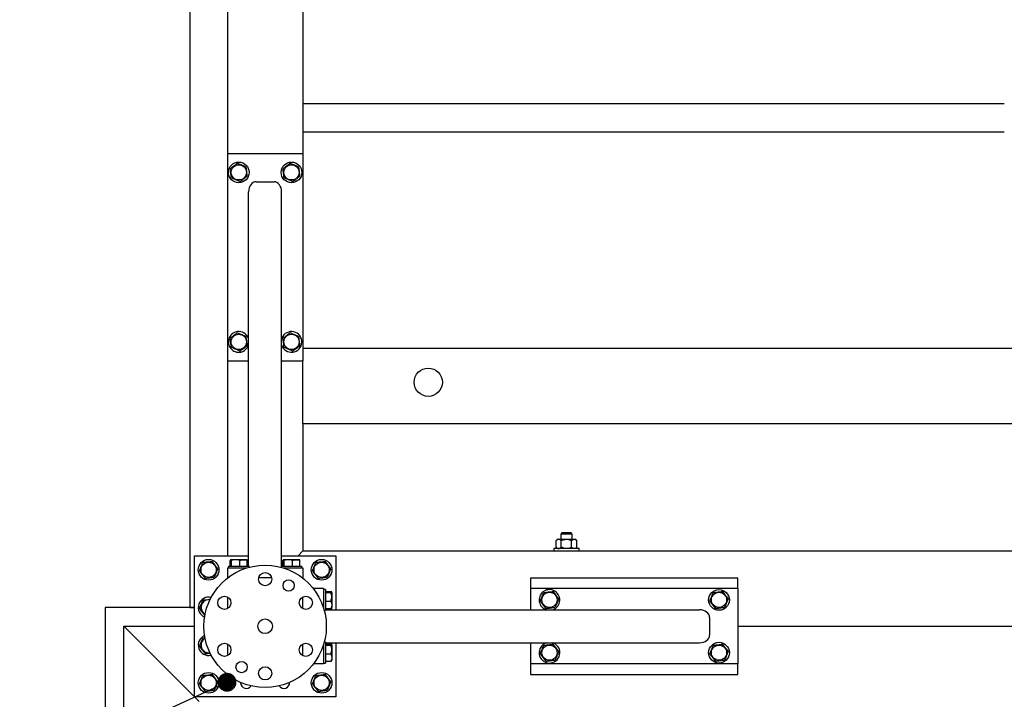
# Model space of a CAD drawing. Header units: millimetres. Extents: x 5 to 589, y 5 to 415.
# Tile 8 of 74: x 267 to 319, y 102 to 138. Entities that reach past the tile are written whole.
import ezdxf

# ---------------------------------------------------------------- set-up
doc = ezdxf.new("R2010")
doc.units = ezdxf.units.MM
doc.layers.add('NOTES', color=6, linetype='Continuous')
doc.layers.add('TRAIT-FORT', color=4, linetype='Continuous', lineweight=25)
doc.dimstyles.new('SLDDIMSTYLE4', dxfattribs={"dimtxt": 0.18, "dimasz": 1, "dimexe": 0, "dimexo": 0.0625, "dimgap": 0, "dimtad": 0, "dimtih": 1, "dimtoh": 1, "dimdec": 0, "dimrnd": 1e-09, "dimzin": 0, "dimdsep": 46, "dimtxsty": 'Standard', "dimblk1": 'DOT', "dimblk2": 'DOT', "dimsah": 1, "dimcen": 0.09, "dimadec": 0, "dimazin": 0, "dimtfac": 1, "dimtdec": 0, "dimtofl": 0, "dimtmove": 0, "dimatfit": 3, "dimldrblk": 'DOT', "dimfxl": 1, "dimfrac": 2, "dimtolj": 1, "dimtzin": 0, "dimarcsym": 0})

# ---------------------------------------------------------------- blocks, each defined once
blk = doc.blocks.new('_Dot')
at = {"color": 0, "linetype": 'ByBlock', "lineweight": -2}
blk.add_line((-0.5, 0), (-1, 0), dxfattribs=at)
at = {"color": 0, "linetype": 'ByBlock', "const_width": 0.5}
blk.add_lwpolyline([(-0.25, 0, 1), (0.25, 0, 1)], format="xyb", close=True, dxfattribs=at)

msp = doc.modelspace()

# ---------------------------------------------------------------- linework, layer by layer
at = {"layer": 'TRAIT-FORT', "color": 4, "linetype": 'Continuous', "lineweight": 25}
for p, q in [((275.721, 225.304), (275.721, 106.809)), ((277.721, 155.554), (277.721, 130.904)), ((281.721, 155.554), (281.721, 130.904)), ((281.721, 133.554), (318.971, 133.554)), ((281.721, 132.054), (318.971, 132.054)), ((277.721, 130.904), (277.721, 119.904)), ((277.721, 130.904), (281.721, 130.904)), ((281.721, 130.904), (281.721, 119.904)), ((279.246, 129.404), (280.196, 129.404)), ((278.846, 109.004), (278.846, 128.868)), ((280.596, 109.004), (280.596, 128.868)), ((280.613, 121.114), (280.596, 121.068)), ((320.721, 120.554), (281.721, 120.554)), ((277.721, 119.904), (277.721, 109.554)), ((277.721, 119.904), (278.846, 119.904)), ((280.596, 119.904), (281.721, 119.904)), ((281.721, 116.954), (281.721, 119.904)), ((281.721, 116.554), (281.721, 116.954)), ((281.721, 116.554), (281.721, 109.804)), ((320.721, 116.554), (281.721, 116.554)), ((295.246, 110.429), (295.172, 110.355)), ((295.172, 110.002), (295.172, 110.355)), ((295.246, 110.429), (295.309, 110.429)), ((295.309, 110.429), (295.721, 110.429)), ((295.496, 110.779), (295.421, 110.704)), ((295.421, 110.704), (295.421, 110.429)), ((296.021, 110.704), (295.421, 110.704)), ((295.446, 110.002), (295.446, 110.355)), ((295.496, 110.779), (295.946, 110.779)), ((295.721, 110.429), (296.132, 110.429)), ((296.021, 110.704), (295.946, 110.779)), ((295.995, 110.002), (295.995, 110.355)), ((296.021, 110.429), (296.021, 110.704)), ((296.132, 110.429), (296.196, 110.429)), ((296.269, 110.355), (296.196, 110.429)), ((296.269, 110.002), (296.269, 110.355)), ((281.471, 109.554), (281.721, 109.804)), ((281.721, 109.804), (281.471, 109.554)), ((281.721, 109.804), (320.721, 109.804)), ((295.046, 109.929), (295.046, 109.804)), ((296.396, 109.929), (295.046, 109.929)), ((295.172, 110.002), (295.246, 109.929)), ((296.196, 109.929), (296.269, 110.002)), ((296.396, 109.804), (296.396, 109.929)), ((275.971, 102.054), (275.971, 109.554)), ((275.971, 109.554), (278.846, 109.554)), ((277.869, 109.004), (277.869, 109.303)), ((277.917, 109.354), (277.892, 109.339)), ((277.917, 109.354), (278.724, 109.354)), ((277.929, 109.004), (277.929, 109.303)), ((278.381, 109.004), (278.381, 109.303)), ((278.749, 109.339), (278.724, 109.354)), ((278.773, 109.004), (278.773, 109.303)), ((280.596, 109.554), (283.471, 109.554)), ((280.669, 109.004), (280.669, 109.303)), ((280.717, 109.354), (280.692, 109.339)), ((280.717, 109.354), (281.524, 109.354)), ((280.729, 109.004), (280.729, 109.303)), ((281.181, 109.004), (281.181, 109.303)), ((281.549, 109.339), (281.524, 109.354)), ((281.573, 109.004), (281.573, 109.303)), ((283.471, 109.554), (283.471, 106.679)), ((277.721, 108.904), (278.745, 108.904)), ((277.721, 108.904), (277.721, 108.404)), ((277.771, 109.004), (277.771, 108.904)), ((277.771, 109.004), (278.871, 109.004)), ((278.871, 108.94), (278.871, 109.004)), ((280.571, 109.004), (280.571, 108.94)), ((280.571, 109.004), (281.671, 109.004)), ((280.697, 108.904), (281.721, 108.904)), ((281.671, 108.904), (281.671, 109.004)), ((281.721, 108.904), (281.721, 108.404)), ((277.721, 108.404), (277.771, 108.404)), ((277.721, 108.404), (277.721, 108.365)), ((279.385, 108.404), (280.056, 108.404)), ((281.671, 108.404), (281.721, 108.404)), ((281.721, 108.404), (281.721, 108.365)), ((304.821, 108.354), (293.821, 108.354)), ((293.821, 108.354), (293.821, 107.804)), ((304.821, 107.804), (304.821, 108.354)), ((282.321, 107.804), (282.282, 107.804)), ((282.821, 107.804), (282.321, 107.804)), ((282.321, 107.804), (282.321, 107.754)), ((282.821, 107.804), (282.821, 106.78)), ((282.921, 107.754), (282.821, 107.754)), ((282.921, 107.754), (282.921, 106.654)), ((293.821, 107.804), (293.821, 106.679)), ((304.821, 107.804), (293.821, 107.804)), ((304.821, 107.804), (304.821, 103.804)), ((277.721, 107.362), (277.721, 106.745)), ((281.721, 106.745), (281.721, 107.362)), ((282.921, 107.656), (283.22, 107.656)), ((282.921, 107.595), (283.22, 107.595)), ((283.271, 107.607), (283.256, 107.632)), ((283.271, 107.607), (283.271, 106.8)), ((275.971, 106.804), (271.221, 106.804)), ((271.221, 106.804), (271.221, 59.554)), ((275.721, 106.809), (275.971, 106.809)), ((282.921, 107.143), (283.22, 107.143)), ((282.921, 106.752), (283.22, 106.752)), ((282.921, 106.679), (302.785, 106.679)), ((283.256, 106.775), (283.271, 106.8)), ((282.857, 106.654), (282.921, 106.654)), ((303.321, 106.279), (303.321, 105.329)), ((272.221, 80.904), (272.221, 105.804)), ((272.221, 105.804), (272.621, 105.404)), ((272.221, 105.804), (275.971, 105.804)), ((272.621, 105.404), (272.221, 105.804)), ((304.821, 105.804), (332.621, 105.804)), ((272.621, 105.404), (275.821, 102.204)), ((276.425, 105.195), (276.527, 105.208)), ((277.721, 104.862), (277.721, 104.245)), ((281.721, 104.245), (281.721, 104.862)), ((282.821, 104.828), (282.821, 103.804)), ((282.921, 104.954), (282.857, 104.954)), ((282.921, 104.954), (282.921, 103.854)), ((282.921, 104.929), (302.785, 104.929)), ((282.921, 104.856), (283.22, 104.856)), ((282.921, 104.795), (283.22, 104.795)), ((283.208, 104.864), (283.159, 104.929)), ((283.208, 104.864), (283.204, 104.856)), ((283.271, 104.807), (283.256, 104.832)), ((283.271, 104.807), (283.271, 104)), ((283.471, 104.929), (283.471, 102.054)), ((293.821, 104.929), (293.821, 103.804)), ((295.031, 104.912), (294.985, 104.929)), ((282.921, 104.343), (283.22, 104.343)), ((282.321, 103.804), (282.282, 103.804)), ((282.321, 103.854), (282.321, 103.804)), ((282.821, 103.804), (282.321, 103.804)), ((282.821, 103.854), (282.921, 103.854)), ((282.921, 103.952), (283.22, 103.952)), ((283.256, 103.975), (283.271, 104)), ((293.821, 103.804), (293.821, 103.254)), ((304.821, 103.804), (293.821, 103.804)), ((304.821, 103.254), (304.821, 103.804)), ((293.821, 103.254), (304.821, 103.254)), ((278.421, 102.804), (278.421, 102.825)), ((275.821, 102.204), (276.221, 101.804)), ((276.221, 101.804), (275.821, 102.204)), ((283.471, 102.054), (275.971, 102.054))]:
    msp.add_line(p, q, dxfattribs=at)
at = {"layer": 'TRAIT-FORT', "color": 4, "linetype": 'Continuous', "lineweight": 25, "flags": 128}
for points in [[(278.773, 109.099), (278.777, 109.098), (278.846, 109.076)], [(280.596, 109.076), (280.628, 109.089), (280.669, 109.099)], [(276.794, 107.201), (276.755, 107.206), (276.671, 107.204)], [(283.104, 106.679), (283.117, 106.727), (283.121, 106.752)], [(283.256, 106.679), (283.269, 106.76), (283.271, 106.8)], [(283.121, 104.856), (283.114, 104.895), (283.104, 104.929)], [(283.271, 104.807), (283.268, 104.859), (283.256, 104.929)]]:
    msp.add_lwpolyline(points, dxfattribs=at)
at = {"layer": 'TRAIT-FORT', "color": 4, "linetype": 'Continuous', "lineweight": 25}
for centre, radius in [((278.321, 129.904), 0.55), ((278.321, 129.904), 0.404), ((281.121, 129.904), 0.55), ((281.121, 129.904), 0.404), ((278.321, 120.904), 0.404), ((281.121, 120.904), 0.404), ((288.382, 118.763), 0.75), ((276.721, 108.804), 0.55), ((282.721, 108.804), 0.55), ((276.721, 108.804), 0.404), ((279.721, 105.804), 3.25), ((282.721, 108.804), 0.404), ((279.721, 108.304), 0.35), ((280.971, 107.969), 0.3), ((303.821, 107.204), 0.55), ((277.556, 107.054), 0.35), ((281.886, 107.054), 0.35), ((294.821, 107.204), 0.404), ((303.821, 107.204), 0.404), ((279.721, 105.804), 0.389), ((277.556, 104.554), 0.35), ((281.886, 104.554), 0.35), ((294.821, 104.404), 0.404), ((303.821, 104.404), 0.55), ((303.821, 104.404), 0.404), ((278.471, 103.639), 0.3), ((279.721, 103.304), 0.35), ((276.721, 102.804), 0.55), ((276.721, 102.804), 0.404), ((282.721, 102.804), 0.55), ((282.721, 102.804), 0.404)]:
    msp.add_circle(centre, radius, dxfattribs=at)
for centre, radius, start, end in [((278.321, 120.904), 0.55, 17.3414, 157.4773), ((281.121, 120.904), 0.55, 197.3414, 157.4773), ((278.321, 120.904), 0.55, 157.4773, 342.6586), ((294.821, 107.204), 0.55, 67.4773, 252.6586), ((294.821, 107.204), 0.55, 287.3414, 67.4773), ((276.721, 106.804), 0.55, 75.2073, 247.955), ((276.721, 106.804), 0.404, 97.0938, 243.4584), ((276.721, 104.804), 0.55, 112.1806, 284.0185), ((276.721, 104.804), 0.404, 117.2288, 280.4166), ((294.821, 104.404), 0.55, 107.3414, 67.4773), ((278.721, 102.804), 0.3, 180, 327.147), ((280.721, 102.804), 0.3, 212.8575, 4.0124)]:
    msp.add_arc(centre, radius, start, end, dxfattribs=at)
for centre, major_axis, start_param, end_param in [((279.246, 128.868), (0, 0.536), 0, 1.570796), ((280.196, 128.868), (0, 0.536), 4.712389, 6.283185), ((302.785, 106.279), (0.536, 0), 0, 1.570796), ((302.785, 105.329), (0.536, 0), 4.712389, 6.283185)]:
    msp.add_ellipse(centre, major_axis=major_axis, ratio=0.746513, start_param=start_param, end_param=end_param, dxfattribs=at)
for points, knots in [([(278.26, 130.391), (278.226, 130.365), (278.157, 130.313), (278.056, 130.236), (277.958, 130.162), (277.899, 130.117), (277.869, 130.095)], [0, 0, 0, 0, 0.264605, 0.534948, 0.765343, 1, 1, 1, 1]), ([(278.26, 130.391), (278.299, 130.374), (278.379, 130.34), (278.496, 130.291), (278.608, 130.243), (278.677, 130.214), (278.712, 130.2)], [0, 0, 0, 0, 0.264605, 0.534948, 0.765343, 1, 1, 1, 1]), ([(278.773, 129.713), (278.765, 129.775), (278.752, 129.877), (278.734, 130.026), (278.721, 130.126), (278.714, 130.183), (278.712, 130.2)], [0, 0, 0, 0, 0.385549, 0.637642, 0.896546, 1, 1, 1, 1]), ([(281.06, 130.391), (281.026, 130.365), (280.957, 130.313), (280.856, 130.236), (280.758, 130.162), (280.699, 130.117), (280.669, 130.095)], [0, 0, 0, 0, 0.264605, 0.534948, 0.765343, 1, 1, 1, 1]), ([(281.06, 130.391), (281.099, 130.374), (281.179, 130.34), (281.296, 130.291), (281.408, 130.243), (281.477, 130.214), (281.512, 130.2)], [0, 0, 0, 0, 0.264605, 0.534948, 0.765343, 1, 1, 1, 1]), ([(281.573, 129.713), (281.565, 129.775), (281.552, 129.877), (281.534, 130.026), (281.521, 130.126), (281.514, 130.183), (281.512, 130.2)], [0, 0, 0, 0, 0.385549, 0.637642, 0.896546, 1, 1, 1, 1]), ([(277.929, 129.608), (277.921, 129.67), (277.909, 129.772), (277.89, 129.921), (277.878, 130.021), (277.871, 130.078), (277.869, 130.095)], [0, 0, 0, 0, 0.385549, 0.637642, 0.896546, 1, 1, 1, 1]), ([(278.381, 129.417), (278.415, 129.442), (278.484, 129.494), (278.586, 129.571), (278.683, 129.645), (278.743, 129.69), (278.773, 129.713)], [0, 0, 0, 0, 0.264605, 0.534948, 0.765343, 1, 1, 1, 1]), ([(280.729, 129.608), (280.721, 129.67), (280.709, 129.772), (280.69, 129.921), (280.678, 130.021), (280.671, 130.078), (280.669, 130.095)], [0, 0, 0, 0, 0.385549, 0.637642, 0.896546, 1, 1, 1, 1]), ([(281.181, 129.417), (281.215, 129.442), (281.284, 129.494), (281.386, 129.571), (281.483, 129.645), (281.543, 129.69), (281.573, 129.713)], [0, 0, 0, 0, 0.264605, 0.534948, 0.765343, 1, 1, 1, 1]), ([(278.381, 129.417), (278.342, 129.433), (278.263, 129.467), (278.145, 129.516), (278.033, 129.564), (277.964, 129.593), (277.929, 129.608)], [0, 0, 0, 0, 0.264605, 0.534948, 0.765343, 1, 1, 1, 1]), ([(281.181, 129.417), (281.142, 129.433), (281.063, 129.467), (280.945, 129.516), (280.833, 129.564), (280.764, 129.593), (280.729, 129.608)], [0, 0, 0, 0, 0.264605, 0.534948, 0.765343, 1, 1, 1, 1]), ([(278.26, 121.391), (278.226, 121.365), (278.157, 121.313), (278.056, 121.236), (277.958, 121.162), (277.899, 121.117), (277.869, 121.095)], [0, 0, 0, 0, 0.264605, 0.534948, 0.765343, 1, 1, 1, 1]), ([(278.26, 121.391), (278.299, 121.374), (278.379, 121.34), (278.496, 121.291), (278.608, 121.243), (278.677, 121.214), (278.712, 121.2)], [0, 0, 0, 0, 0.264605, 0.534948, 0.765343, 1, 1, 1, 1]), ([(281.06, 121.391), (281.026, 121.365), (280.957, 121.313), (280.856, 121.236), (280.758, 121.162), (280.699, 121.117), (280.669, 121.095)], [0, 0, 0, 0, 0.264605, 0.534948, 0.765343, 1, 1, 1, 1]), ([(281.06, 121.391), (281.099, 121.374), (281.179, 121.34), (281.296, 121.291), (281.408, 121.243), (281.477, 121.214), (281.512, 121.2)], [0, 0, 0, 0, 0.264605, 0.534948, 0.765343, 1, 1, 1, 1]), ([(277.929, 120.608), (277.921, 120.67), (277.909, 120.772), (277.89, 120.921), (277.878, 121.021), (277.871, 121.078), (277.869, 121.095)], [0, 0, 0, 0, 0.385549, 0.637642, 0.896546, 1, 1, 1, 1]), ([(278.773, 120.713), (278.765, 120.775), (278.752, 120.877), (278.734, 121.026), (278.721, 121.126), (278.714, 121.183), (278.712, 121.2)], [0, 0, 0, 0, 0.385549, 0.637642, 0.896546, 1, 1, 1, 1]), ([(280.729, 120.608), (280.721, 120.67), (280.709, 120.772), (280.69, 120.921), (280.678, 121.021), (280.671, 121.078), (280.669, 121.095)], [0, 0, 0, 0, 0.385549, 0.637642, 0.896546, 1, 1, 1, 1]), ([(281.573, 120.713), (281.565, 120.775), (281.552, 120.877), (281.534, 121.026), (281.521, 121.126), (281.514, 121.183), (281.512, 121.2)], [0, 0, 0, 0, 0.385549, 0.637642, 0.896546, 1, 1, 1, 1]), ([(278.381, 120.417), (278.342, 120.433), (278.263, 120.467), (278.145, 120.516), (278.033, 120.564), (277.964, 120.593), (277.929, 120.608)], [0, 0, 0, 0, 0.264605, 0.534948, 0.765343, 1, 1, 1, 1]), ([(278.381, 120.417), (278.415, 120.442), (278.484, 120.494), (278.586, 120.571), (278.683, 120.645), (278.743, 120.69), (278.773, 120.713)], [0, 0, 0, 0, 0.264605, 0.534948, 0.765343, 1, 1, 1, 1]), ([(281.181, 120.417), (281.142, 120.433), (281.063, 120.467), (280.945, 120.516), (280.833, 120.564), (280.764, 120.593), (280.729, 120.608)], [0, 0, 0, 0, 0.264605, 0.534948, 0.765343, 1, 1, 1, 1]), ([(281.181, 120.417), (281.215, 120.442), (281.284, 120.494), (281.386, 120.571), (281.483, 120.645), (281.543, 120.69), (281.573, 120.713)], [0, 0, 0, 0, 0.264605, 0.534948, 0.765343, 1, 1, 1, 1]), ([(295.309, 110.429), (295.285, 110.424), (295.237, 110.416), (295.194, 110.375), (295.172, 110.355)], [0, 0, 0, 0, 0.504, 1, 1, 1, 1]), ([(295.446, 110.355), (295.428, 110.372), (295.389, 110.407), (295.342, 110.427), (295.315, 110.428), (295.309, 110.429)], [0, 0, 0, 0, 0.432385, 0.879554, 1, 1, 1, 1]), ([(295.446, 110.355), (295.478, 110.37), (295.537, 110.397), (295.63, 110.423), (295.69, 110.427), (295.721, 110.429)], [0, 0, 0, 0, 0.370457, 0.681018, 1, 1, 1, 1]), ([(295.721, 110.429), (295.725, 110.429), (295.763, 110.428), (295.836, 110.418), (295.923, 110.389), (295.974, 110.365), (295.995, 110.355)], [0, 0, 0, 0, 0.048369, 0.39933, 0.762965, 1, 1, 1, 1]), ([(295.995, 110.355), (296.014, 110.372), (296.052, 110.407), (296.099, 110.427), (296.126, 110.428), (296.132, 110.429)], [0, 0, 0, 0, 0.432385, 0.879554, 1, 1, 1, 1]), ([(296.132, 110.429), (296.156, 110.424), (296.204, 110.416), (296.247, 110.375), (296.269, 110.355)], [0, 0, 0, 0, 0.504, 1, 1, 1, 1]), ([(295.172, 110.002), (295.191, 109.985), (295.229, 109.95), (295.276, 109.93), (295.303, 109.929), (295.309, 109.929)], [0, 0, 0, 0, 0.432385, 0.879554, 1, 1, 1, 1]), ([(295.309, 109.929), (295.333, 109.933), (295.381, 109.941), (295.425, 109.982), (295.446, 110.002)], [0, 0, 0, 0, 0.504, 1, 1, 1, 1]), ([(295.721, 109.929), (295.691, 109.93), (295.631, 109.934), (295.538, 109.96), (295.478, 109.987), (295.446, 110.002)], [0, 0, 0, 0, 0.30999, 0.629546, 1, 1, 1, 1]), ([(295.995, 110.002), (295.974, 109.992), (295.924, 109.968), (295.837, 109.94), (295.764, 109.929), (295.725, 109.929), (295.721, 109.929)], [0, 0, 0, 0, 0.237039, 0.589019, 0.951631, 1, 1, 1, 1]), ([(296.132, 109.929), (296.108, 109.933), (296.06, 109.941), (296.016, 109.982), (295.995, 110.002)], [0, 0, 0, 0, 0.504, 1, 1, 1, 1]), ([(296.269, 110.002), (296.25, 109.985), (296.212, 109.95), (296.165, 109.93), (296.138, 109.929), (296.132, 109.929)], [0, 0, 0, 0, 0.4323851, 0.8795539, 1, 1, 1, 1]), ([(277.929, 109.303), (277.921, 109.319), (277.909, 109.344), (277.89, 109.341), (277.878, 109.324), (277.871, 109.308), (277.869, 109.303)], [0, 0, 0, 0, 0.385549, 0.637642, 0.896546, 1, 1, 1, 1]), ([(278.381, 109.303), (278.342, 109.314), (278.263, 109.337), (278.145, 109.345), (278.033, 109.333), (277.964, 109.313), (277.929, 109.303)], [0, 0, 0, 0, 0.264605, 0.534948, 0.765343, 1, 1, 1, 1]), ([(278.381, 109.303), (278.415, 109.314), (278.484, 109.337), (278.586, 109.345), (278.683, 109.333), (278.743, 109.313), (278.773, 109.303)], [0, 0, 0, 0, 0.264605, 0.534948, 0.765343, 1, 1, 1, 1]), ([(278.773, 109.303), (278.765, 109.321), (278.757, 109.34), (278.749, 109.339), (278.749, 109.339)], [0, 0, 0, 0, 0.977492, 1, 1, 1, 1]), ([(280.729, 109.303), (280.721, 109.319), (280.709, 109.344), (280.69, 109.341), (280.678, 109.324), (280.671, 109.308), (280.669, 109.303)], [0, 0, 0, 0, 0.385549, 0.637642, 0.896546, 1, 1, 1, 1]), ([(281.181, 109.303), (281.142, 109.314), (281.063, 109.337), (280.945, 109.345), (280.833, 109.333), (280.764, 109.313), (280.729, 109.303)], [0, 0, 0, 0, 0.264605, 0.534948, 0.765343, 1, 1, 1, 1]), ([(281.181, 109.303), (281.215, 109.314), (281.284, 109.337), (281.386, 109.345), (281.483, 109.333), (281.543, 109.313), (281.573, 109.303)], [0, 0, 0, 0, 0.264605, 0.534948, 0.765343, 1, 1, 1, 1]), ([(281.573, 109.303), (281.565, 109.321), (281.557, 109.34), (281.549, 109.339), (281.549, 109.339)], [0, 0, 0, 0, 0.977492, 1, 1, 1, 1]), ([(276.234, 108.743), (276.25, 108.782), (276.284, 108.862), (276.333, 108.979), (276.381, 109.091), (276.41, 109.16), (276.425, 109.195)], [0, 0, 0, 0, 0.264605, 0.534948, 0.765343, 1, 1, 1, 1]), ([(276.425, 109.195), (276.487, 109.203), (276.589, 109.216), (276.738, 109.234), (276.838, 109.246), (276.895, 109.254), (276.912, 109.256)], [0, 0, 0, 0, 0.385549, 0.637642, 0.896546, 1, 1, 1, 1]), ([(277.208, 108.864), (277.182, 108.898), (277.13, 108.967), (277.053, 109.069), (276.979, 109.166), (276.934, 109.226), (276.912, 109.256)], [0, 0, 0, 0, 0.264605, 0.534948, 0.765343, 1, 1, 1, 1]), ([(277.208, 108.864), (277.191, 108.825), (277.157, 108.746), (277.108, 108.628), (277.06, 108.516), (277.031, 108.447), (277.017, 108.412)], [0, 0, 0, 0, 0.264605, 0.534948, 0.765343, 1, 1, 1, 1]), ([(282.234, 108.743), (282.25, 108.782), (282.284, 108.862), (282.333, 108.979), (282.381, 109.091), (282.41, 109.16), (282.425, 109.195)], [0, 0, 0, 0, 0.264605, 0.534948, 0.765343, 1, 1, 1, 1]), ([(282.425, 109.195), (282.487, 109.203), (282.589, 109.216), (282.738, 109.234), (282.838, 109.246), (282.895, 109.254), (282.912, 109.256)], [0, 0, 0, 0, 0.3855495, 0.6376419, 0.8965462, 1, 1, 1, 1]), ([(283.208, 108.864), (283.182, 108.898), (283.13, 108.967), (283.053, 109.069), (282.979, 109.166), (282.934, 109.226), (282.912, 109.256)], [0, 0, 0, 0, 0.264605, 0.534948, 0.765343, 1, 1, 1, 1]), ([(283.208, 108.864), (283.191, 108.825), (283.157, 108.746), (283.108, 108.628), (283.06, 108.516), (283.031, 108.447), (283.017, 108.412)], [0, 0, 0, 0, 0.264605, 0.534948, 0.765343, 1, 1, 1, 1]), ([(276.234, 108.743), (276.259, 108.709), (276.311, 108.64), (276.388, 108.539), (276.462, 108.441), (276.507, 108.382), (276.53, 108.352)], [0, 0, 0, 0, 0.264605, 0.534948, 0.765343, 1, 1, 1, 1]), ([(276.53, 108.352), (276.592, 108.359), (276.694, 108.372), (276.843, 108.391), (276.943, 108.403), (277, 108.41), (277.017, 108.412)], [0, 0, 0, 0, 0.385549, 0.637642, 0.896546, 1, 1, 1, 1]), ([(282.234, 108.743), (282.259, 108.709), (282.311, 108.64), (282.388, 108.539), (282.462, 108.441), (282.507, 108.382), (282.53, 108.352)], [0, 0, 0, 0, 0.264605, 0.534948, 0.765343, 1, 1, 1, 1]), ([(282.53, 108.352), (282.592, 108.359), (282.694, 108.372), (282.843, 108.391), (282.943, 108.403), (283, 108.41), (283.017, 108.412)], [0, 0, 0, 0, 0.385549, 0.637642, 0.896546, 1, 1, 1, 1]), ([(276.234, 106.743), (276.25, 106.782), (276.284, 106.862), (276.333, 106.979), (276.381, 107.091), (276.41, 107.16), (276.425, 107.195)], [0, 0, 0, 0, 0.264605, 0.534948, 0.765343, 1, 1, 1, 1]), ([(276.425, 107.195), (276.487, 107.203), (276.589, 107.215), (276.722, 107.232), (276.79, 107.241), (276.817, 107.244)], [0, 0, 0, 0, 0.480055, 0.793941, 1, 1, 1, 1]), ([(283.22, 107.595), (283.236, 107.603), (283.261, 107.616), (283.258, 107.634), (283.241, 107.646), (283.225, 107.654), (283.22, 107.656)], [0, 0, 0, 0, 0.385549, 0.637642, 0.896546, 1, 1, 1, 1]), ([(283.22, 107.143), (283.231, 107.182), (283.253, 107.262), (283.262, 107.379), (283.25, 107.491), (283.23, 107.56), (283.22, 107.595)], [0, 0, 0, 0, 0.264605, 0.534948, 0.765343, 1, 1, 1, 1]), ([(294.334, 107.143), (294.35, 107.182), (294.384, 107.262), (294.433, 107.379), (294.481, 107.491), (294.51, 107.56), (294.525, 107.595)], [0, 0, 0, 0, 0.264605, 0.534948, 0.765343, 1, 1, 1, 1]), ([(294.525, 107.595), (294.587, 107.603), (294.689, 107.616), (294.838, 107.634), (294.938, 107.646), (294.995, 107.654), (295.012, 107.656)], [0, 0, 0, 0, 0.3855495, 0.6376419, 0.8965462, 1, 1, 1, 1]), ([(295.308, 107.264), (295.282, 107.298), (295.23, 107.367), (295.153, 107.469), (295.079, 107.566), (295.034, 107.626), (295.012, 107.656)], [0, 0, 0, 0, 0.264605, 0.534948, 0.765343, 1, 1, 1, 1]), ([(295.308, 107.264), (295.291, 107.225), (295.257, 107.146), (295.208, 107.028), (295.16, 106.916), (295.131, 106.847), (295.117, 106.812)], [0, 0, 0, 0, 0.264605, 0.534948, 0.765343, 1, 1, 1, 1]), ([(303.334, 107.143), (303.35, 107.182), (303.384, 107.262), (303.433, 107.379), (303.481, 107.491), (303.51, 107.56), (303.525, 107.595)], [0, 0, 0, 0, 0.264605, 0.534948, 0.765343, 1, 1, 1, 1]), ([(303.525, 107.595), (303.587, 107.603), (303.689, 107.616), (303.838, 107.634), (303.938, 107.646), (303.995, 107.654), (304.012, 107.656)], [0, 0, 0, 0, 0.3855495, 0.6376419, 0.8965462, 1, 1, 1, 1]), ([(304.308, 107.264), (304.282, 107.298), (304.23, 107.367), (304.153, 107.469), (304.079, 107.566), (304.034, 107.626), (304.012, 107.656)], [0, 0, 0, 0, 0.264605, 0.534948, 0.765343, 1, 1, 1, 1]), ([(304.308, 107.264), (304.291, 107.225), (304.257, 107.146), (304.208, 107.028), (304.16, 106.916), (304.131, 106.847), (304.117, 106.812)], [0, 0, 0, 0, 0.264605, 0.534948, 0.765343, 1, 1, 1, 1]), ([(276.234, 106.743), (276.259, 106.709), (276.311, 106.64), (276.388, 106.539), (276.462, 106.441), (276.507, 106.382), (276.53, 106.352)], [0, 0, 0, 0, 0.264605, 0.534948, 0.765343, 1, 1, 1, 1]), ([(283.16, 106.752), (283.159, 106.75), (283.149, 106.726), (283.139, 106.701), (283.129, 106.679)], [0, 0, 0, 0, 0.080348, 1, 1, 1, 1]), ([(283.22, 107.143), (283.231, 107.109), (283.253, 107.04), (283.262, 106.939), (283.25, 106.841), (283.23, 106.782), (283.22, 106.752)], [0, 0, 0, 0, 0.2646049, 0.5349477, 0.7653431, 1, 1, 1, 1]), ([(283.22, 106.752), (283.238, 106.759), (283.257, 106.767), (283.256, 106.775), (283.256, 106.775)], [0, 0, 0, 0, 0.977492, 1, 1, 1, 1]), ([(294.334, 107.143), (294.359, 107.109), (294.411, 107.04), (294.488, 106.939), (294.562, 106.841), (294.607, 106.782), (294.63, 106.752)], [0, 0, 0, 0, 0.264605, 0.534948, 0.765343, 1, 1, 1, 1]), ([(294.63, 106.752), (294.692, 106.759), (294.794, 106.772), (294.943, 106.791), (295.043, 106.803), (295.1, 106.81), (295.117, 106.812)], [0, 0, 0, 0, 0.385549, 0.637642, 0.896546, 1, 1, 1, 1]), ([(303.334, 107.143), (303.359, 107.109), (303.411, 107.04), (303.488, 106.939), (303.562, 106.841), (303.607, 106.782), (303.63, 106.752)], [0, 0, 0, 0, 0.264605, 0.534948, 0.765343, 1, 1, 1, 1]), ([(303.63, 106.752), (303.692, 106.759), (303.794, 106.772), (303.943, 106.791), (304.043, 106.803), (304.1, 106.81), (304.117, 106.812)], [0, 0, 0, 0, 0.385549, 0.637642, 0.896546, 1, 1, 1, 1]), ([(276.234, 104.743), (276.25, 104.782), (276.284, 104.862), (276.333, 104.979), (276.381, 105.091), (276.41, 105.16), (276.425, 105.195)], [0, 0, 0, 0, 0.264605, 0.534948, 0.765343, 1, 1, 1, 1]), ([(276.234, 104.743), (276.259, 104.709), (276.311, 104.64), (276.388, 104.539), (276.462, 104.441), (276.507, 104.382), (276.53, 104.352)], [0, 0, 0, 0, 0.264605, 0.534948, 0.765343, 1, 1, 1, 1]), ([(283.22, 104.795), (283.236, 104.803), (283.261, 104.816), (283.258, 104.834), (283.241, 104.846), (283.225, 104.854), (283.22, 104.856)], [0, 0, 0, 0, 0.385549, 0.637642, 0.896546, 1, 1, 1, 1]), ([(283.22, 104.343), (283.231, 104.382), (283.253, 104.462), (283.262, 104.579), (283.25, 104.691), (283.23, 104.76), (283.22, 104.795)], [0, 0, 0, 0, 0.264605, 0.534948, 0.765343, 1, 1, 1, 1]), ([(294.334, 104.343), (294.35, 104.382), (294.384, 104.462), (294.433, 104.579), (294.481, 104.691), (294.51, 104.76), (294.525, 104.795)], [0, 0, 0, 0, 0.264605, 0.534948, 0.765343, 1, 1, 1, 1]), ([(294.525, 104.795), (294.587, 104.803), (294.689, 104.816), (294.838, 104.834), (294.938, 104.846), (294.995, 104.854), (295.012, 104.856)], [0, 0, 0, 0, 0.3855495, 0.6376419, 0.8965462, 1, 1, 1, 1]), ([(295.308, 104.464), (295.282, 104.498), (295.23, 104.567), (295.153, 104.669), (295.079, 104.766), (295.034, 104.826), (295.012, 104.856)], [0, 0, 0, 0, 0.264605, 0.534948, 0.765343, 1, 1, 1, 1]), ([(303.334, 104.343), (303.35, 104.382), (303.384, 104.462), (303.433, 104.579), (303.481, 104.691), (303.51, 104.76), (303.525, 104.795)], [0, 0, 0, 0, 0.264605, 0.534948, 0.765343, 1, 1, 1, 1]), ([(303.525, 104.795), (303.587, 104.803), (303.689, 104.816), (303.838, 104.834), (303.938, 104.846), (303.995, 104.854), (304.012, 104.856)], [0, 0, 0, 0, 0.3855495, 0.6376419, 0.8965462, 1, 1, 1, 1]), ([(304.308, 104.464), (304.282, 104.498), (304.23, 104.567), (304.153, 104.669), (304.079, 104.766), (304.034, 104.826), (304.012, 104.856)], [0, 0, 0, 0, 0.264605, 0.534948, 0.765343, 1, 1, 1, 1]), ([(276.53, 104.352), (276.592, 104.359), (276.682, 104.37), (276.774, 104.382), (276.803, 104.386)], [0, 0, 0, 0, 0.688244, 1, 1, 1, 1]), ([(283.22, 104.343), (283.231, 104.309), (283.253, 104.24), (283.262, 104.139), (283.25, 104.041), (283.23, 103.982), (283.22, 103.952)], [0, 0, 0, 0, 0.2646049, 0.5349477, 0.7653431, 1, 1, 1, 1]), ([(294.334, 104.343), (294.359, 104.309), (294.411, 104.24), (294.488, 104.139), (294.562, 104.041), (294.607, 103.982), (294.63, 103.952)], [0, 0, 0, 0, 0.264605, 0.534948, 0.765343, 1, 1, 1, 1]), ([(295.308, 104.464), (295.291, 104.425), (295.257, 104.346), (295.208, 104.228), (295.16, 104.116), (295.131, 104.047), (295.117, 104.012)], [0, 0, 0, 0, 0.264605, 0.534948, 0.765343, 1, 1, 1, 1]), ([(303.334, 104.343), (303.359, 104.309), (303.411, 104.24), (303.488, 104.139), (303.562, 104.041), (303.607, 103.982), (303.63, 103.952)], [0, 0, 0, 0, 0.264605, 0.534948, 0.765343, 1, 1, 1, 1]), ([(304.308, 104.464), (304.291, 104.425), (304.257, 104.346), (304.208, 104.228), (304.16, 104.116), (304.131, 104.047), (304.117, 104.012)], [0, 0, 0, 0, 0.264605, 0.534948, 0.765343, 1, 1, 1, 1]), ([(283.22, 103.952), (283.238, 103.959), (283.257, 103.967), (283.256, 103.975), (283.256, 103.975)], [0, 0, 0, 0, 0.977492, 1, 1, 1, 1]), ([(294.63, 103.952), (294.692, 103.959), (294.794, 103.972), (294.943, 103.991), (295.043, 104.003), (295.1, 104.01), (295.117, 104.012)], [0, 0, 0, 0, 0.385549, 0.637642, 0.896546, 1, 1, 1, 1]), ([(303.63, 103.952), (303.692, 103.959), (303.794, 103.972), (303.943, 103.991), (304.043, 104.003), (304.1, 104.01), (304.117, 104.012)], [0, 0, 0, 0, 0.385549, 0.637642, 0.896546, 1, 1, 1, 1]), ([(276.234, 102.743), (276.25, 102.782), (276.284, 102.862), (276.333, 102.979), (276.381, 103.091), (276.41, 103.16), (276.425, 103.195)], [0, 0, 0, 0, 0.264605, 0.534948, 0.765343, 1, 1, 1, 1]), ([(276.425, 103.195), (276.487, 103.203), (276.589, 103.216), (276.738, 103.234), (276.838, 103.246), (276.895, 103.254), (276.912, 103.256)], [0, 0, 0, 0, 0.385549, 0.637642, 0.896546, 1, 1, 1, 1]), ([(277.208, 102.864), (277.182, 102.898), (277.13, 102.967), (277.053, 103.069), (276.979, 103.166), (276.934, 103.226), (276.912, 103.256)], [0, 0, 0, 0, 0.264605, 0.534948, 0.765343, 1, 1, 1, 1]), ([(282.234, 102.743), (282.25, 102.782), (282.284, 102.862), (282.333, 102.979), (282.381, 103.091), (282.41, 103.16), (282.425, 103.195)], [0, 0, 0, 0, 0.264605, 0.534948, 0.765343, 1, 1, 1, 1]), ([(282.425, 103.195), (282.487, 103.203), (282.589, 103.216), (282.738, 103.234), (282.838, 103.246), (282.895, 103.254), (282.912, 103.256)], [0, 0, 0, 0, 0.3855495, 0.6376419, 0.8965462, 1, 1, 1, 1]), ([(283.208, 102.864), (283.182, 102.898), (283.13, 102.967), (283.053, 103.069), (282.979, 103.166), (282.934, 103.226), (282.912, 103.256)], [0, 0, 0, 0, 0.264605, 0.534948, 0.765343, 1, 1, 1, 1]), ([(276.234, 102.743), (276.259, 102.709), (276.311, 102.64), (276.388, 102.539), (276.462, 102.441), (276.507, 102.382), (276.53, 102.352)], [0, 0, 0, 0, 0.264605, 0.534948, 0.765343, 1, 1, 1, 1]), ([(277.208, 102.864), (277.191, 102.825), (277.157, 102.746), (277.108, 102.628), (277.06, 102.516), (277.031, 102.447), (277.017, 102.412)], [0, 0, 0, 0, 0.264605, 0.534948, 0.765343, 1, 1, 1, 1]), ([(282.234, 102.743), (282.259, 102.709), (282.311, 102.64), (282.388, 102.539), (282.462, 102.441), (282.507, 102.382), (282.53, 102.352)], [0, 0, 0, 0, 0.264605, 0.534948, 0.765343, 1, 1, 1, 1]), ([(283.208, 102.864), (283.191, 102.825), (283.157, 102.746), (283.108, 102.628), (283.06, 102.516), (283.031, 102.447), (283.017, 102.412)], [0, 0, 0, 0, 0.264605, 0.534948, 0.765343, 1, 1, 1, 1]), ([(276.53, 102.352), (276.592, 102.359), (276.694, 102.372), (276.843, 102.391), (276.943, 102.403), (277, 102.41), (277.017, 102.412)], [0, 0, 0, 0, 0.385549, 0.637642, 0.896546, 1, 1, 1, 1]), ([(282.53, 102.352), (282.592, 102.359), (282.694, 102.372), (282.843, 102.391), (282.943, 102.403), (283, 102.41), (283.017, 102.412)], [0, 0, 0, 0, 0.385549, 0.637642, 0.896546, 1, 1, 1, 1])]:
    msp.add_open_spline(points, degree=3, knots=knots, dxfattribs=at)

# ---------------------------------------------------------------- leaders
at = {"layer": 'NOTES', "color": 211}
msp.add_leader([(277.699, 102.835), (266.689, 97.779)], dimstyle='SLDDIMSTYLE4', dxfattribs=at)

doc.saveas('drawing.dxf')
